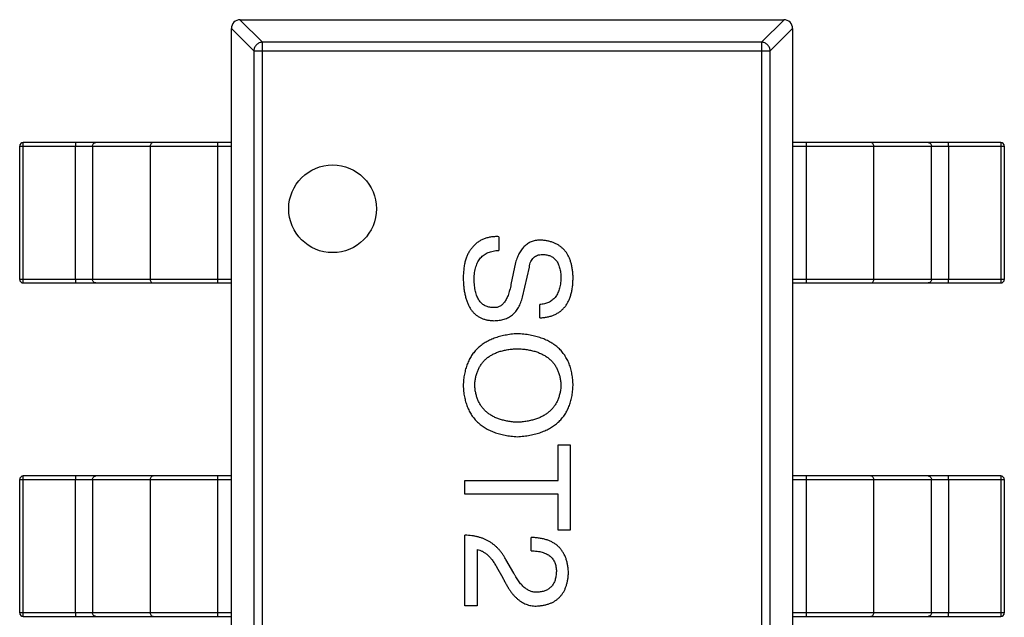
# Model space of a CAD drawing. Header units: millimetres. Extents: x 42 to 554, y 166 to 335.
# Tile 159 of 256: x 372.39 to 375.2, y 254.01 to 255.71. Entities that reach past the tile are written whole.
import ezdxf

# ---------------------------------------------------------------- set-up
doc = ezdxf.new("R2010")
doc.units = ezdxf.units.MM
doc.header["$LTSCALE"] = 30.734
doc.layers.get('0').update_dxf_attribs({"linetype": 'CONTINUOUS'})

msp = doc.modelspace()

# ---------------------------------------------------------------- linework, layer by layer
at = {"linetype": 'Continuous'}
for p, q in [((373.0831, 255.6504), (373.019, 255.7145)), ((373.0195, 255.7145), (374.5695, 255.7145)), ((374.5699, 255.7145), (374.5058, 255.6504)), ((372.9945, 255.6899), (373.0586, 255.6258)), ((372.9945, 252.7395), (372.9945, 255.6895)), ((374.5304, 255.6258), (374.5945, 255.6899)), ((374.5945, 255.6895), (374.5945, 252.7395)), ((373.0831, 252.7786), (373.0831, 255.6504)), ((374.5058, 255.6504), (373.0831, 255.6504)), ((374.5058, 255.6504), (374.5058, 252.7786)), ((373.0586, 255.6258), (373.0586, 252.8031)), ((373.0586, 255.6258), (374.5304, 255.6258)), ((374.5304, 252.8031), (374.5304, 255.6258)), ((372.3911, 254.9745), (372.3911, 255.3545)), ((372.3911, 255.3545), (372.9945, 255.3545)), ((372.4005, 254.9745), (372.4005, 255.3545)), ((372.9945, 255.3645), (372.4011, 255.3645)), ((372.55, 254.9745), (372.55, 255.3545)), ((372.5988, 255.3545), (372.5988, 254.9745)), ((372.7629, 255.3545), (372.7629, 254.9745)), ((372.9555, 254.9645), (372.9555, 255.3645)), ((375.1879, 255.3645), (374.5945, 255.3645)), ((374.5945, 255.3545), (375.1979, 255.3545)), ((374.6335, 255.3645), (374.6335, 254.9645)), ((374.8261, 254.9745), (374.8261, 255.3545)), ((374.9902, 254.9745), (374.9902, 255.3545)), ((375.039, 255.3545), (375.039, 254.9745)), ((375.1884, 255.3545), (375.1884, 254.9745)), ((375.1979, 255.3545), (375.1979, 254.9745)), ((373.7571, 255.0963), (373.7571, 255.057)), ((373.8046, 255.0226), (373.7915, 254.9603)), ((373.8243, 254.9242), (373.844, 255.0094)), ((372.9945, 254.9745), (372.3911, 254.9745)), ((375.1979, 254.9745), (374.5945, 254.9745)), ((372.4011, 254.9645), (372.9945, 254.9645)), ((374.5945, 254.9645), (375.1879, 254.9645)), ((373.8735, 254.8652), (373.8735, 254.9029)), ((373.9259, 254.4016), (373.9259, 254.5033)), ((373.9259, 254.5033), (373.9604, 254.5033)), ((373.9604, 254.5033), (373.9604, 254.2606)), ((372.9945, 254.4145), (372.4011, 254.4145)), ((372.9555, 254.0145), (372.9555, 254.4145)), ((375.1879, 254.4145), (374.5945, 254.4145)), ((374.6335, 254.4145), (374.6335, 254.0145)), ((372.3911, 254.0245), (372.3911, 254.4045)), ((372.3911, 254.4045), (372.9945, 254.4045)), ((372.4005, 254.0245), (372.4005, 254.4045)), ((372.55, 254.0245), (372.55, 254.4045)), ((372.5988, 254.4045), (372.5988, 254.0245)), ((372.7629, 254.4045), (372.7629, 254.0245)), ((373.6604, 254.3623), (373.6604, 254.4016)), ((373.6604, 254.4016), (373.9259, 254.4016)), ((374.5945, 254.4045), (375.1979, 254.4045)), ((374.8261, 254.0245), (374.8261, 254.4045)), ((374.9902, 254.0245), (374.9902, 254.4045)), ((375.039, 254.4045), (375.039, 254.0245)), ((375.1884, 254.4045), (375.1884, 254.0245)), ((375.1979, 254.4045), (375.1979, 254.0245)), ((373.9259, 254.3623), (373.6604, 254.3623)), ((373.9259, 254.2606), (373.9259, 254.3623)), ((373.6604, 254.0441), (373.6604, 254.2458)), ((373.9604, 254.2606), (373.9259, 254.2606)), ((373.8489, 254.2015), (373.8489, 254.2392)), ((373.6948, 254.2048), (373.6948, 254.0441)), ((373.7997, 254.1376), (373.7768, 254.1769)), ((373.7505, 254.1556), (373.7686, 254.1244)), ((372.9945, 254.0245), (372.3911, 254.0245)), ((373.6948, 254.0441), (373.6604, 254.0441)), ((375.1979, 254.0245), (374.5945, 254.0245)), ((372.4011, 254.0145), (372.9945, 254.0145)), ((374.5945, 254.0145), (375.1879, 254.0145))]:
    msp.add_line(p, q, dxfattribs=at)
msp.add_circle((373.2831, 255.1758), 0.125, dxfattribs=at)
for centre, radius, start, end in [((373.0195, 255.6895), 0.025, 90, 180), ((374.5695, 255.6895), 0.025, 0, 90), ((372.4011, 255.3545), 0.01, 90, 180), ((375.1879, 255.3545), 0.01, 0, 90), ((372.4011, 254.9745), 0.01, 180, 270), ((375.1879, 254.9745), 0.01, 270, 0), ((372.4011, 254.4045), 0.01, 90, 180), ((375.1879, 254.4045), 0.01, 0, 90), ((372.4011, 254.0245), 0.01, 180, 270), ((375.1879, 254.0245), 0.01, 270, 0)]:
    msp.add_arc(centre, radius, start, end, dxfattribs=at)
for points, knots in [([(373.0831, 255.6504), (373.08, 255.6503), (373.0737, 255.6488), (373.0657, 255.6433), (373.0602, 255.6353), (373.0587, 255.629), (373.0586, 255.6258)], [0, 0, 0, 0, 0.248875, 0.5, 0.751125, 1, 1, 1, 1]), ([(374.5304, 255.6258), (374.5303, 255.629), (374.5288, 255.6353), (374.5233, 255.6433), (374.5153, 255.6488), (374.509, 255.6503), (374.5058, 255.6504)], [0, 0, 0, 0, 0.248875, 0.5, 0.751125, 1, 1, 1, 1]), ([(372.4005, 255.3545), (372.4005, 255.3551), (372.4006, 255.3564), (372.4006, 255.3583), (372.4006, 255.36), (372.4007, 255.3615), (372.4008, 255.3627), (372.4008, 255.3635), (372.4009, 255.364), (372.401, 255.3643), (372.401, 255.3644), (372.401, 255.3645), (372.4011, 255.3645)], [0, 0, 0, 0, 0.193983, 0.380898, 0.552981, 0.703877, 0.827918, 0.920311, 0.953571, 0.977793, 0.992993, 1, 1, 1, 1]), ([(372.5505, 255.3645), (372.5505, 255.3645), (372.5505, 255.3644), (372.5504, 255.3643), (372.5504, 255.364), (372.5503, 255.3635), (372.5502, 255.3627), (372.5502, 255.3615), (372.5501, 255.36), (372.55, 255.3583), (372.55, 255.3564), (372.55, 255.3551), (372.55, 255.3545)], [0, 0, 0, 0, 0.007007, 0.022207, 0.046429, 0.079689, 0.172082, 0.296123, 0.447019, 0.619102, 0.806017, 1, 1, 1, 1]), ([(372.5988, 255.3545), (372.5988, 255.3558), (372.5993, 255.3584), (372.6014, 255.3617), (372.6045, 255.364), (372.607, 255.3645), (372.6082, 255.3645)], [0, 0, 0, 0, 0.257168, 0.51015, 0.757191, 1, 1, 1, 1]), ([(372.7723, 255.3645), (372.771, 255.3645), (372.7685, 255.364), (372.7654, 255.3617), (372.7634, 255.3584), (372.7629, 255.3558), (372.7629, 255.3545)], [0, 0, 0, 0, 0.242809, 0.48985, 0.742832, 1, 1, 1, 1]), ([(374.8261, 255.3545), (374.8261, 255.3558), (374.8256, 255.3584), (374.8235, 255.3617), (374.8204, 255.364), (374.8179, 255.3645), (374.8167, 255.3645)], [0, 0, 0, 0, 0.257168, 0.51015, 0.757191, 1, 1, 1, 1]), ([(374.9808, 255.3645), (374.982, 255.3645), (374.9845, 255.364), (374.9876, 255.3617), (374.9897, 255.3584), (374.9902, 255.3558), (374.9902, 255.3545)], [0, 0, 0, 0, 0.242809, 0.48985, 0.742832, 1, 1, 1, 1]), ([(375.039, 255.3545), (375.039, 255.3551), (375.039, 255.3564), (375.0389, 255.3583), (375.0389, 255.36), (375.0388, 255.3615), (375.0387, 255.3627), (375.0387, 255.3635), (375.0386, 255.364), (375.0385, 255.3643), (375.0385, 255.3644), (375.0385, 255.3645), (375.0384, 255.3645)], [0, 0, 0, 0, 0.193983, 0.380898, 0.552981, 0.703877, 0.827918, 0.920311, 0.953571, 0.977793, 0.992993, 1, 1, 1, 1]), ([(375.1879, 255.3645), (375.1879, 255.3645), (375.188, 255.3644), (375.188, 255.3643), (375.1881, 255.364), (375.1881, 255.3635), (375.1882, 255.3627), (375.1883, 255.3615), (375.1883, 255.36), (375.1884, 255.3583), (375.1884, 255.3564), (375.1884, 255.3551), (375.1884, 255.3545)], [0, 0, 0, 0, 0.007007, 0.022207, 0.046429, 0.079689, 0.172082, 0.296123, 0.447019, 0.619102, 0.806017, 1, 1, 1, 1]), ([(373.7571, 255.0963), (373.753, 255.0964), (373.7451, 255.0965), (373.7335, 255.0952), (373.7228, 255.093), (373.7129, 255.0896), (373.7038, 255.0851), (373.6955, 255.0796), (373.688, 255.073), (373.6838, 255.0678), (373.6817, 255.0652)], [0, 0, 0, 0, 0.144278, 0.280018, 0.408467, 0.530887, 0.648749, 0.76463, 0.881475, 1, 1, 1, 1]), ([(373.8768, 255.0865), (373.8746, 255.0865), (373.8702, 255.0864), (373.8639, 255.0856), (373.8578, 255.0844), (373.852, 255.0826), (373.8465, 255.0803), (373.8412, 255.0776), (373.8363, 255.0743), (373.8316, 255.0706), (373.8273, 255.0663), (373.8231, 255.0616), (373.8194, 255.0562), (373.8158, 255.0505), (373.8125, 255.0443), (373.8097, 255.0375), (373.8068, 255.0302), (373.8054, 255.0252), (373.8046, 255.0226)], [0, 0, 0, 0, 0.063238, 0.123934, 0.183175, 0.240763, 0.297716, 0.35399, 0.41043, 0.466931, 0.525151, 0.585145, 0.647083, 0.711121, 0.778546, 0.84866, 0.922421, 1, 1, 1, 1]), ([(373.9686, 254.9816), (373.9684, 254.9856), (373.968, 254.9935), (373.9666, 255.0049), (373.9645, 255.0156), (373.9618, 255.0255), (373.9584, 255.0347), (373.9543, 255.0432), (373.9496, 255.0509), (373.9441, 255.0579), (373.938, 255.0641), (373.9313, 255.0696), (373.9238, 255.0743), (373.9157, 255.0783), (373.9069, 255.0815), (373.8974, 255.0839), (373.8874, 255.0857), (373.8804, 255.0862), (373.8768, 255.0865)], [0, 0, 0, 0, 0.077604, 0.150579, 0.220083, 0.285578, 0.347594, 0.407359, 0.464757, 0.520774, 0.5761, 0.631449, 0.687327, 0.744836, 0.804268, 0.865895, 0.931164, 1, 1, 1, 1]), ([(373.6817, 255.0652), (373.6796, 255.0629), (373.6752, 255.0581), (373.6699, 255.0496), (373.6654, 255.0401), (373.6617, 255.0293), (373.659, 255.0174), (373.6569, 255.0043), (373.6557, 254.9901), (373.6555, 254.9802), (373.6555, 254.975)], [0, 0, 0, 0, 0.09804, 0.200818, 0.309803, 0.427378, 0.554601, 0.691373, 0.839613, 1, 1, 1, 1]), ([(373.6866, 254.975), (373.6867, 254.9783), (373.687, 254.9846), (373.6879, 254.9937), (373.6894, 255.0022), (373.6915, 255.0101), (373.694, 255.0175), (373.6971, 255.0242), (373.7008, 255.0303), (373.7049, 255.0357), (373.7096, 255.0406), (373.7149, 255.0448), (373.7206, 255.0485), (373.7269, 255.0514), (373.7337, 255.0537), (373.7411, 255.0555), (373.7489, 255.0567), (373.7543, 255.0569), (373.7571, 255.057)], [0, 0, 0, 0, 0.079335, 0.15404, 0.224955, 0.291021, 0.353982, 0.414027, 0.47178, 0.527247, 0.581879, 0.636096, 0.691322, 0.747597, 0.806328, 0.867466, 0.932039, 1, 1, 1, 1]), ([(373.844, 255.0094), (373.8444, 255.0123), (373.8453, 255.0177), (373.8479, 255.0251), (373.8513, 255.0314), (373.8557, 255.0366), (373.861, 255.0406), (373.8671, 255.0435), (373.8741, 255.0453), (373.8791, 255.0454), (373.8817, 255.0455)], [0, 0, 0, 0, 0.148023, 0.281917, 0.403558, 0.517739, 0.629599, 0.744162, 0.865862, 1, 1, 1, 1]), ([(373.8817, 255.0455), (373.8837, 255.0455), (373.8877, 255.0454), (373.8935, 255.0446), (373.899, 255.0432), (373.904, 255.0415), (373.9087, 255.0391), (373.913, 255.0361), (373.9168, 255.0327), (373.9204, 255.0288), (373.9234, 255.0242), (373.9262, 255.0192), (373.9284, 255.0137), (373.9304, 255.0076), (373.9319, 255.001), (373.9331, 254.9939), (373.9338, 254.9863), (373.934, 254.981), (373.9341, 254.9783)], [0, 0, 0, 0, 0.06343, 0.124222, 0.181144, 0.236526, 0.290131, 0.343393, 0.396288, 0.450954, 0.506479, 0.565175, 0.627059, 0.692946, 0.76251, 0.836996, 0.915797, 1, 1, 1, 1]), ([(372.4011, 254.9645), (372.401, 254.9645), (372.401, 254.9646), (372.401, 254.9647), (372.4009, 254.965), (372.4008, 254.9654), (372.4008, 254.9663), (372.4007, 254.9675), (372.4006, 254.969), (372.4006, 254.9707), (372.4006, 254.9726), (372.4005, 254.9738), (372.4005, 254.9745)], [0, 0, 0, 0, 0.007007, 0.022207, 0.046429, 0.079689, 0.172082, 0.296123, 0.447019, 0.619102, 0.806017, 1, 1, 1, 1]), ([(372.55, 254.9745), (372.55, 254.9738), (372.55, 254.9726), (372.55, 254.9707), (372.5501, 254.969), (372.5502, 254.9675), (372.5502, 254.9663), (372.5503, 254.9654), (372.5504, 254.965), (372.5504, 254.9647), (372.5505, 254.9646), (372.5505, 254.9645), (372.5505, 254.9645)], [0, 0, 0, 0, 0.193983, 0.380898, 0.552981, 0.703877, 0.827918, 0.920311, 0.953571, 0.977793, 0.992993, 1, 1, 1, 1]), ([(372.6082, 254.9645), (372.607, 254.9645), (372.6045, 254.965), (372.6014, 254.9673), (372.5993, 254.9706), (372.5988, 254.9732), (372.5988, 254.9745)], [0, 0, 0, 0, 0.242809, 0.48985, 0.742832, 1, 1, 1, 1]), ([(372.7629, 254.9745), (372.7629, 254.9732), (372.7634, 254.9706), (372.7654, 254.9673), (372.7685, 254.965), (372.771, 254.9645), (372.7723, 254.9645)], [0, 0, 0, 0, 0.257168, 0.51015, 0.757191, 1, 1, 1, 1]), ([(373.6555, 254.975), (373.6557, 254.9703), (373.656, 254.9612), (373.6574, 254.948), (373.6594, 254.9356), (373.662, 254.9242), (373.6651, 254.9136), (373.6691, 254.904), (373.6734, 254.8951), (373.6786, 254.8873), (373.6843, 254.8803), (373.6908, 254.8742), (373.6978, 254.869), (373.7055, 254.8648), (373.7138, 254.8615), (373.7228, 254.859), (373.7324, 254.8575), (373.739, 254.8572), (373.7423, 254.857)], [0, 0, 0, 0, 0.08539, 0.165926, 0.241159, 0.312046, 0.378904, 0.441563, 0.500906, 0.55769, 0.612, 0.665045, 0.717904, 0.770385, 0.824307, 0.880048, 0.938483, 1, 1, 1, 1]), ([(373.7374, 254.8947), (373.7354, 254.8948), (373.7315, 254.895), (373.7259, 254.8962), (373.7207, 254.8979), (373.7158, 254.9002), (373.7112, 254.9032), (373.7071, 254.9068), (373.7034, 254.9109), (373.7, 254.9156), (373.697, 254.921), (373.6943, 254.9269), (373.6921, 254.9335), (373.6902, 254.9406), (373.6888, 254.9484), (373.6877, 254.9567), (373.6869, 254.9657), (373.6867, 254.9718), (373.6866, 254.975)], [0, 0, 0, 0, 0.05617, 0.109836, 0.161504, 0.212099, 0.262487, 0.313111, 0.36568, 0.419737, 0.477556, 0.53817, 0.603387, 0.672532, 0.746929, 0.825941, 0.910245, 1, 1, 1, 1]), ([(373.8735, 254.8652), (373.8773, 254.8654), (373.8848, 254.8658), (373.8956, 254.8676), (373.9057, 254.8701), (373.915, 254.8735), (373.9237, 254.8777), (373.9315, 254.883), (373.9386, 254.889), (373.945, 254.8958), (373.9506, 254.9036), (373.9554, 254.9122), (373.9595, 254.9217), (373.9628, 254.9321), (373.9654, 254.9432), (373.9673, 254.9553), (373.9684, 254.9681), (373.9685, 254.977), (373.9686, 254.9816)], [0, 0, 0, 0, 0.067746, 0.131468, 0.192012, 0.249947, 0.305924, 0.360562, 0.415062, 0.46941, 0.524967, 0.582613, 0.642659, 0.706195, 0.77304, 0.844305, 0.919608, 1, 1, 1, 1]), ([(373.9341, 254.9783), (373.934, 254.9754), (373.9336, 254.9697), (373.9326, 254.9615), (373.9311, 254.9538), (373.9292, 254.9466), (373.9269, 254.94), (373.9242, 254.9339), (373.921, 254.9284), (373.9175, 254.9233), (373.9134, 254.9189), (373.9089, 254.915), (373.9041, 254.9115), (373.8988, 254.9087), (373.8931, 254.9064), (373.8869, 254.9047), (373.8804, 254.9034), (373.8758, 254.9031), (373.8735, 254.9029)], [0, 0, 0, 0, 0.080942, 0.15724, 0.229821, 0.297692, 0.36242, 0.423911, 0.482196, 0.539298, 0.594482, 0.64892, 0.70322, 0.758404, 0.815258, 0.874182, 0.93522, 1, 1, 1, 1]), ([(374.8167, 254.9645), (374.8179, 254.9645), (374.8204, 254.965), (374.8235, 254.9673), (374.8256, 254.9706), (374.8261, 254.9732), (374.8261, 254.9745)], [0, 0, 0, 0, 0.242809, 0.48985, 0.742832, 1, 1, 1, 1]), ([(374.9902, 254.9745), (374.9902, 254.9732), (374.9897, 254.9706), (374.9876, 254.9673), (374.9845, 254.965), (374.982, 254.9645), (374.9808, 254.9645)], [0, 0, 0, 0, 0.257168, 0.51015, 0.757191, 1, 1, 1, 1]), ([(375.0384, 254.9645), (375.0385, 254.9645), (375.0385, 254.9646), (375.0385, 254.9647), (375.0386, 254.965), (375.0387, 254.9654), (375.0387, 254.9663), (375.0388, 254.9675), (375.0389, 254.969), (375.0389, 254.9707), (375.039, 254.9726), (375.039, 254.9738), (375.039, 254.9745)], [0, 0, 0, 0, 0.007007, 0.022207, 0.046429, 0.079689, 0.172082, 0.296123, 0.447019, 0.619102, 0.806017, 1, 1, 1, 1]), ([(375.1884, 254.9745), (375.1884, 254.9738), (375.1884, 254.9726), (375.1884, 254.9707), (375.1883, 254.969), (375.1883, 254.9675), (375.1882, 254.9663), (375.1881, 254.9654), (375.1881, 254.965), (375.188, 254.9647), (375.188, 254.9646), (375.1879, 254.9645), (375.1879, 254.9645)], [0, 0, 0, 0, 0.193983, 0.380898, 0.552981, 0.703877, 0.827918, 0.920311, 0.953571, 0.977793, 0.992993, 1, 1, 1, 1]), ([(373.7915, 254.9603), (373.791, 254.9574), (373.7899, 254.9517), (373.7879, 254.9436), (373.7858, 254.9361), (373.7833, 254.9293), (373.7807, 254.923), (373.7779, 254.9173), (373.7748, 254.9123), (373.7716, 254.9078), (373.7681, 254.904), (373.7644, 254.9008), (373.7604, 254.8982), (373.7562, 254.8962), (373.7518, 254.8949), (373.7472, 254.8941), (373.7424, 254.8941), (373.7391, 254.8945), (373.7374, 254.8947)], [0, 0, 0, 0, 0.0932, 0.181198, 0.26306, 0.339627, 0.41092, 0.477479, 0.538825, 0.596824, 0.650619, 0.702235, 0.751666, 0.79967, 0.847759, 0.896274, 0.946739, 1, 1, 1, 1]), ([(373.7423, 254.857), (373.745, 254.857), (373.7502, 254.8571), (373.7579, 254.8579), (373.7651, 254.8592), (373.772, 254.8611), (373.7785, 254.8634), (373.7846, 254.8664), (373.7904, 254.8698), (373.7957, 254.8737), (373.8007, 254.8782), (373.8052, 254.8832), (373.8094, 254.8888), (373.8131, 254.8948), (373.8166, 254.9014), (373.8196, 254.9085), (373.8222, 254.9162), (373.8236, 254.9215), (373.8243, 254.9242)], [0, 0, 0, 0, 0.069111, 0.134881, 0.198727, 0.259407, 0.319007, 0.377056, 0.434317, 0.491571, 0.548636, 0.606792, 0.666243, 0.727818, 0.791484, 0.858071, 0.927249, 1, 1, 1, 1]), ([(373.8096, 254.8198), (373.8035, 254.8193), (373.7918, 254.8184), (373.7748, 254.8156), (373.7589, 254.8119), (373.7441, 254.8072), (373.7305, 254.8015), (373.7179, 254.7947), (373.7066, 254.787), (373.6963, 254.7782), (373.6872, 254.7684), (373.6792, 254.7577), (373.6724, 254.7459), (373.6666, 254.7331), (373.6621, 254.7193), (373.6587, 254.7045), (373.6563, 254.6887), (373.6558, 254.6779), (373.6555, 254.6723)], [0, 0, 0, 0, 0.075921, 0.147605, 0.21565, 0.280144, 0.341762, 0.400894, 0.458022, 0.514147, 0.569605, 0.625256, 0.681857, 0.740217, 0.800617, 0.86368, 0.930079, 1, 1, 1, 1]), ([(373.9686, 254.6723), (373.9683, 254.6779), (373.9678, 254.6889), (373.9656, 254.7049), (373.9622, 254.7198), (373.9577, 254.7337), (373.9519, 254.7466), (373.9449, 254.7584), (373.9367, 254.7693), (373.9273, 254.7791), (373.9167, 254.7878), (373.9049, 254.7955), (373.8919, 254.8022), (373.8777, 254.8078), (373.8624, 254.8124), (373.8458, 254.8159), (373.8281, 254.8186), (373.8159, 254.8194), (373.8096, 254.8198)], [0, 0, 0, 0, 0.069152, 0.134813, 0.197211, 0.256568, 0.314021, 0.370015, 0.425333, 0.480469, 0.536197, 0.593559, 0.65308, 0.715045, 0.780396, 0.8495, 0.922535, 1, 1, 1, 1]), ([(373.6882, 254.6723), (373.6885, 254.6763), (373.689, 254.6842), (373.691, 254.6957), (373.6938, 254.7064), (373.6974, 254.7163), (373.702, 254.7255), (373.7074, 254.734), (373.7137, 254.7417), (373.721, 254.7487), (373.729, 254.7549), (373.7379, 254.7604), (373.7478, 254.765), (373.7585, 254.7691), (373.77, 254.7723), (373.7824, 254.7746), (373.7957, 254.7764), (373.8049, 254.7769), (373.8096, 254.7772)], [0, 0, 0, 0, 0.06765, 0.131591, 0.192902, 0.251442, 0.307964, 0.363592, 0.418442, 0.47374, 0.529963, 0.587768, 0.647917, 0.710953, 0.777434, 0.847168, 0.921622, 1, 1, 1, 1]), ([(373.8096, 254.7772), (373.8144, 254.777), (373.8238, 254.7765), (373.8374, 254.7746), (373.8502, 254.7723), (373.8621, 254.7691), (373.873, 254.765), (373.8831, 254.7604), (373.8923, 254.7549), (373.9006, 254.7487), (373.908, 254.7417), (373.9145, 254.734), (373.9201, 254.7256), (373.9247, 254.7163), (373.9285, 254.7064), (373.9313, 254.6957), (373.9333, 254.6842), (373.9338, 254.6763), (373.9341, 254.6723)], [0, 0, 0, 0, 0.079527, 0.154518, 0.225493, 0.292262, 0.355914, 0.416367, 0.47473, 0.531171, 0.586124, 0.640791, 0.696133, 0.751962, 0.809861, 0.870342, 0.93333, 1, 1, 1, 1]), ([(373.6555, 254.6723), (373.6558, 254.6668), (373.6563, 254.656), (373.6587, 254.6405), (373.6621, 254.6259), (373.6666, 254.6122), (373.6724, 254.5996), (373.6792, 254.5879), (373.6872, 254.5773), (373.6963, 254.5676), (373.7066, 254.5589), (373.7179, 254.5512), (373.7305, 254.5445), (373.7441, 254.5389), (373.7589, 254.5342), (373.7748, 254.5306), (373.7918, 254.5278), (373.8035, 254.5269), (373.8096, 254.5264)], [0, 0, 0, 0, 0.069543, 0.135551, 0.198218, 0.258467, 0.316451, 0.372703, 0.428457, 0.483848, 0.539952, 0.597251, 0.656588, 0.718448, 0.783219, 0.851581, 0.92366, 1, 1, 1, 1]), ([(373.8096, 254.5674), (373.8049, 254.5677), (373.7959, 254.5683), (373.7828, 254.5703), (373.7705, 254.5729), (373.7591, 254.5761), (373.7485, 254.5802), (373.7387, 254.585), (373.7298, 254.5905), (373.7218, 254.5967), (373.7146, 254.6037), (373.7082, 254.6114), (373.7028, 254.6198), (373.698, 254.6288), (373.6943, 254.6387), (373.6914, 254.6493), (373.6892, 254.6605), (373.6886, 254.6683), (373.6882, 254.6723)], [0, 0, 0, 0, 0.077942, 0.152007, 0.221727, 0.288073, 0.351, 0.411526, 0.469701, 0.526016, 0.581668, 0.637084, 0.692684, 0.749573, 0.808409, 0.869306, 0.932836, 1, 1, 1, 1]), ([(373.9341, 254.6723), (373.9338, 254.6683), (373.9331, 254.6605), (373.9309, 254.6493), (373.928, 254.6387), (373.9241, 254.6289), (373.9193, 254.6197), (373.9137, 254.6113), (373.9072, 254.6037), (373.8998, 254.5967), (373.8915, 254.5905), (373.8824, 254.585), (373.8724, 254.5802), (373.8615, 254.5761), (373.8497, 254.5729), (373.8371, 254.5703), (373.8236, 254.5683), (373.8143, 254.5677), (373.8096, 254.5674)], [0, 0, 0, 0, 0.066185, 0.128757, 0.188826, 0.247016, 0.303201, 0.358331, 0.413554, 0.469092, 0.525618, 0.584057, 0.64487, 0.708721, 0.775674, 0.846303, 0.920903, 1, 1, 1, 1]), ([(373.8096, 254.5264), (373.8158, 254.5269), (373.8279, 254.5278), (373.8455, 254.5306), (373.8619, 254.5342), (373.8771, 254.5389), (373.8912, 254.5445), (373.9041, 254.5512), (373.9159, 254.5589), (373.9265, 254.5675), (373.9359, 254.5772), (373.9441, 254.5879), (373.9512, 254.5996), (373.9571, 254.6122), (373.9617, 254.6258), (373.9653, 254.6404), (373.9676, 254.656), (373.9683, 254.6668), (373.9686, 254.6723)], [0, 0, 0, 0, 0.077567, 0.150676, 0.219857, 0.285465, 0.347921, 0.407823, 0.465422, 0.52175, 0.577087, 0.632521, 0.688224, 0.745558, 0.804966, 0.866649, 0.931596, 1, 1, 1, 1]), ([(372.4005, 254.4045), (372.4005, 254.4051), (372.4006, 254.4064), (372.4006, 254.4083), (372.4006, 254.41), (372.4007, 254.4115), (372.4008, 254.4127), (372.4008, 254.4135), (372.4009, 254.414), (372.401, 254.4143), (372.401, 254.4144), (372.401, 254.4145), (372.4011, 254.4145)], [0, 0, 0, 0, 0.193983, 0.380898, 0.552981, 0.703877, 0.827918, 0.920311, 0.953571, 0.977793, 0.992993, 1, 1, 1, 1]), ([(372.5505, 254.4145), (372.5505, 254.4145), (372.5505, 254.4144), (372.5504, 254.4143), (372.5504, 254.414), (372.5503, 254.4135), (372.5502, 254.4127), (372.5502, 254.4115), (372.5501, 254.41), (372.55, 254.4083), (372.55, 254.4064), (372.55, 254.4051), (372.55, 254.4045)], [0, 0, 0, 0, 0.007007, 0.022207, 0.046429, 0.079689, 0.172082, 0.296123, 0.447019, 0.619102, 0.806017, 1, 1, 1, 1]), ([(372.5988, 254.4045), (372.5988, 254.4058), (372.5993, 254.4084), (372.6014, 254.4117), (372.6045, 254.414), (372.607, 254.4145), (372.6082, 254.4145)], [0, 0, 0, 0, 0.257168, 0.51015, 0.757191, 1, 1, 1, 1]), ([(372.7723, 254.4145), (372.771, 254.4145), (372.7685, 254.414), (372.7654, 254.4117), (372.7634, 254.4084), (372.7629, 254.4058), (372.7629, 254.4045)], [0, 0, 0, 0, 0.242809, 0.48985, 0.742832, 1, 1, 1, 1]), ([(374.8261, 254.4045), (374.8261, 254.4058), (374.8256, 254.4084), (374.8235, 254.4117), (374.8204, 254.414), (374.8179, 254.4145), (374.8167, 254.4145)], [0, 0, 0, 0, 0.257168, 0.51015, 0.757191, 1, 1, 1, 1]), ([(374.9808, 254.4145), (374.982, 254.4145), (374.9845, 254.414), (374.9876, 254.4117), (374.9897, 254.4084), (374.9902, 254.4058), (374.9902, 254.4045)], [0, 0, 0, 0, 0.242809, 0.48985, 0.742832, 1, 1, 1, 1]), ([(375.039, 254.4045), (375.039, 254.4051), (375.039, 254.4064), (375.0389, 254.4083), (375.0389, 254.41), (375.0388, 254.4115), (375.0387, 254.4127), (375.0387, 254.4135), (375.0386, 254.414), (375.0385, 254.4143), (375.0385, 254.4144), (375.0385, 254.4145), (375.0384, 254.4145)], [0, 0, 0, 0, 0.193983, 0.380898, 0.552981, 0.703877, 0.827918, 0.920311, 0.953571, 0.977793, 0.992993, 1, 1, 1, 1]), ([(375.1879, 254.4145), (375.1879, 254.4145), (375.188, 254.4144), (375.188, 254.4143), (375.1881, 254.414), (375.1881, 254.4135), (375.1882, 254.4127), (375.1883, 254.4115), (375.1883, 254.41), (375.1884, 254.4083), (375.1884, 254.4064), (375.1884, 254.4051), (375.1884, 254.4045)], [0, 0, 0, 0, 0.007007, 0.022207, 0.046429, 0.079689, 0.172082, 0.296123, 0.447019, 0.619102, 0.806017, 1, 1, 1, 1]), ([(373.7768, 254.1769), (373.7752, 254.1796), (373.7722, 254.185), (373.7672, 254.1927), (373.7618, 254.1998), (373.7561, 254.2064), (373.75, 254.2126), (373.7436, 254.2181), (373.7368, 254.2233), (373.7297, 254.2278), (373.7222, 254.2319), (373.7144, 254.2354), (373.7063, 254.2385), (373.6977, 254.2409), (373.6889, 254.243), (373.6797, 254.2444), (373.6702, 254.2454), (373.6637, 254.2456), (373.6604, 254.2458)], [0, 0, 0, 0, 0.065828, 0.130094, 0.192451, 0.254037, 0.313974, 0.373757, 0.433048, 0.492243, 0.551902, 0.611758, 0.672678, 0.734814, 0.798569, 0.863693, 0.930488, 1, 1, 1, 1]), ([(373.9555, 254.1376), (373.9553, 254.1416), (373.9549, 254.1495), (373.9533, 254.1609), (373.9509, 254.1715), (373.9478, 254.1813), (373.9438, 254.1904), (373.9391, 254.1987), (373.9336, 254.2063), (373.9273, 254.2131), (373.9202, 254.2191), (373.9123, 254.2244), (373.9036, 254.2288), (373.8942, 254.2324), (373.884, 254.2353), (373.873, 254.2374), (373.8612, 254.2388), (373.8531, 254.2391), (373.8489, 254.2392)], [0, 0, 0, 0, 0.07282, 0.141057, 0.2062, 0.267672, 0.326735, 0.383519, 0.439188, 0.494454, 0.549628, 0.605958, 0.66397, 0.72402, 0.787502, 0.854127, 0.925065, 1, 1, 1, 1]), ([(373.6948, 254.2048), (373.6974, 254.2043), (373.7026, 254.2032), (373.7102, 254.2), (373.7175, 254.1956), (373.7246, 254.19), (373.7315, 254.1832), (373.7381, 254.1751), (373.7446, 254.1659), (373.7485, 254.1591), (373.7505, 254.1556)], [0, 0, 0, 0, 0.103034, 0.208166, 0.318255, 0.434664, 0.559728, 0.695394, 0.841708, 1, 1, 1, 1]), ([(373.8489, 254.2015), (373.8518, 254.2014), (373.8575, 254.2012), (373.8656, 254.2003), (373.8733, 254.1991), (373.8804, 254.1973), (373.8868, 254.1951), (373.8928, 254.1926), (373.8982, 254.1896), (373.903, 254.186), (373.9073, 254.1821), (373.911, 254.1778), (373.9141, 254.1729), (373.9167, 254.1677), (373.9186, 254.162), (373.92, 254.1559), (373.9209, 254.1493), (373.921, 254.1448), (373.921, 254.1425)], [0, 0, 0, 0, 0.082594, 0.15978, 0.232961, 0.301462, 0.365595, 0.426678, 0.484662, 0.540809, 0.595146, 0.648401, 0.702272, 0.757102, 0.813447, 0.872233, 0.934055, 1, 1, 1, 1]), ([(373.8686, 254.0835), (373.867, 254.0834), (373.8637, 254.0832), (373.8589, 254.0835), (373.8542, 254.0843), (373.8495, 254.0855), (373.8449, 254.0873), (373.8404, 254.0895), (373.8359, 254.0922), (373.8316, 254.0954), (373.8273, 254.0989), (373.8231, 254.1031), (373.819, 254.1077), (373.815, 254.1127), (373.811, 254.1183), (373.8071, 254.1242), (373.8033, 254.1307), (373.8009, 254.1352), (373.7997, 254.1376)], [0, 0, 0, 0, 0.052237, 0.103888, 0.155485, 0.207395, 0.259864, 0.31356, 0.369176, 0.4266, 0.486836, 0.550048, 0.61567, 0.685271, 0.75824, 0.834614, 0.915635, 1, 1, 1, 1]), ([(373.8669, 254.0441), (373.8703, 254.0444), (373.8769, 254.0449), (373.8865, 254.0465), (373.8954, 254.0487), (373.9038, 254.0517), (373.9115, 254.0552), (373.9186, 254.0594), (373.9251, 254.0643), (373.931, 254.0698), (373.9362, 254.0761), (373.9409, 254.0829), (373.9449, 254.0904), (373.9483, 254.0986), (373.951, 254.1074), (373.9532, 254.1169), (373.9547, 254.127), (373.9552, 254.134), (373.9555, 254.1376)], [0, 0, 0, 0, 0.070688, 0.137741, 0.201612, 0.262778, 0.321223, 0.378455, 0.434411, 0.490146, 0.546362, 0.603392, 0.662208, 0.723401, 0.787372, 0.85442, 0.925153, 1, 1, 1, 1]), ([(373.921, 254.1425), (373.9209, 254.1402), (373.9207, 254.1358), (373.92, 254.1295), (373.9187, 254.1235), (373.9173, 254.1179), (373.9153, 254.1128), (373.913, 254.108), (373.9102, 254.1038), (373.9072, 254.0998), (373.9036, 254.0964), (373.8998, 254.0932), (373.8955, 254.0905), (373.8909, 254.0883), (373.8858, 254.0865), (373.8804, 254.085), (373.8746, 254.084), (373.8706, 254.0836), (373.8686, 254.0835)], [0, 0, 0, 0, 0.076112, 0.148436, 0.216883, 0.281466, 0.34298, 0.402356, 0.459881, 0.51546, 0.571111, 0.62658, 0.683162, 0.741007, 0.801404, 0.863825, 0.930544, 1, 1, 1, 1]), ([(373.7686, 254.1244), (373.7701, 254.1211), (373.7732, 254.1144), (373.7782, 254.105), (373.7834, 254.0962), (373.7887, 254.0881), (373.7942, 254.0807), (373.7999, 254.074), (373.8058, 254.0679), (373.8119, 254.0626), (373.8181, 254.0578), (373.8246, 254.0538), (373.8312, 254.0505), (373.838, 254.0478), (373.845, 254.0458), (373.8522, 254.0445), (373.8595, 254.0439), (373.8644, 254.0441), (373.8669, 254.0441)], [0, 0, 0, 0, 0.082731, 0.161257, 0.236138, 0.307554, 0.375712, 0.440848, 0.502916, 0.562567, 0.619798, 0.675716, 0.73039, 0.78386, 0.837315, 0.890547, 0.944917, 1, 1, 1, 1]), ([(372.4011, 254.0145), (372.401, 254.0145), (372.401, 254.0146), (372.401, 254.0147), (372.4009, 254.015), (372.4008, 254.0154), (372.4008, 254.0163), (372.4007, 254.0175), (372.4006, 254.019), (372.4006, 254.0207), (372.4006, 254.0226), (372.4005, 254.0238), (372.4005, 254.0245)], [0, 0, 0, 0, 0.007007, 0.022207, 0.046429, 0.079689, 0.172082, 0.296123, 0.447019, 0.619102, 0.806017, 1, 1, 1, 1]), ([(372.55, 254.0245), (372.55, 254.0238), (372.55, 254.0226), (372.55, 254.0207), (372.5501, 254.019), (372.5502, 254.0175), (372.5502, 254.0163), (372.5503, 254.0154), (372.5504, 254.015), (372.5504, 254.0147), (372.5505, 254.0146), (372.5505, 254.0145), (372.5505, 254.0145)], [0, 0, 0, 0, 0.193983, 0.380898, 0.552981, 0.703877, 0.827918, 0.920311, 0.953571, 0.977793, 0.992993, 1, 1, 1, 1]), ([(372.6082, 254.0145), (372.607, 254.0145), (372.6045, 254.015), (372.6014, 254.0173), (372.5993, 254.0206), (372.5988, 254.0232), (372.5988, 254.0245)], [0, 0, 0, 0, 0.242809, 0.48985, 0.742832, 1, 1, 1, 1]), ([(372.7629, 254.0245), (372.7629, 254.0232), (372.7634, 254.0206), (372.7654, 254.0173), (372.7685, 254.015), (372.771, 254.0145), (372.7723, 254.0145)], [0, 0, 0, 0, 0.257168, 0.51015, 0.757191, 1, 1, 1, 1]), ([(374.8167, 254.0145), (374.8179, 254.0145), (374.8204, 254.015), (374.8235, 254.0173), (374.8256, 254.0206), (374.8261, 254.0232), (374.8261, 254.0245)], [0, 0, 0, 0, 0.242809, 0.48985, 0.742832, 1, 1, 1, 1]), ([(374.9902, 254.0245), (374.9902, 254.0232), (374.9897, 254.0206), (374.9876, 254.0173), (374.9845, 254.015), (374.982, 254.0145), (374.9808, 254.0145)], [0, 0, 0, 0, 0.257168, 0.51015, 0.757191, 1, 1, 1, 1]), ([(375.0384, 254.0145), (375.0385, 254.0145), (375.0385, 254.0146), (375.0385, 254.0147), (375.0386, 254.015), (375.0387, 254.0154), (375.0387, 254.0163), (375.0388, 254.0175), (375.0389, 254.019), (375.0389, 254.0207), (375.039, 254.0226), (375.039, 254.0238), (375.039, 254.0245)], [0, 0, 0, 0, 0.007007, 0.022207, 0.046429, 0.079689, 0.172082, 0.296123, 0.447019, 0.619102, 0.806017, 1, 1, 1, 1]), ([(375.1884, 254.0245), (375.1884, 254.0238), (375.1884, 254.0226), (375.1884, 254.0207), (375.1883, 254.019), (375.1883, 254.0175), (375.1882, 254.0163), (375.1881, 254.0154), (375.1881, 254.015), (375.188, 254.0147), (375.188, 254.0146), (375.1879, 254.0145), (375.1879, 254.0145)], [0, 0, 0, 0, 0.193983, 0.380898, 0.552981, 0.703877, 0.827918, 0.920311, 0.953571, 0.977793, 0.992993, 1, 1, 1, 1])]:
    msp.add_open_spline(points, degree=3, knots=knots, dxfattribs=at)

doc.saveas('drawing.dxf')
